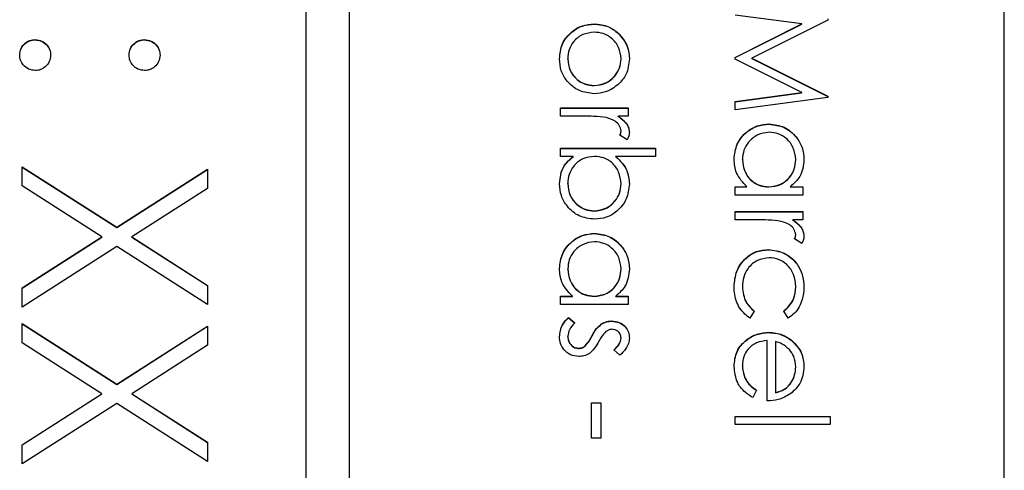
# Model space of a CAD drawing. Header units: millimetres. Extents: x 589 to 2891, y 103 to 1967.
# Tile 11 of 26: x 1393.92 to 1402.94, y 1067.31 to 1071.44. Entities that reach past the tile are written whole.
import ezdxf

# ---------------------------------------------------------------- set-up
doc = ezdxf.new("R2010")
doc.units = ezdxf.units.MM

msp = doc.modelspace()

# ---------------------------------------------------------------- linework, layer by layer
at = {"color": 7, "linetype": 'Continuous', "lineweight": 25}
for p, q in [((1396.538, 1102.7121), (1396.538, 1042.7262)), ((1396.938, 1042.7262), (1396.938, 1102.7121)), ((1402.938, 1044.7257), (1402.938, 1100.7126)), ((1401.0835, 1071.4026), (1400.4729, 1071.4835)), ((1401.3196, 1071.4374), (1400.6249, 1071.0879)), ((1401.3196, 1071.4482), (1401.3196, 1071.4374)), ((1399.1806, 1071.4013), (1399.1806, 1071.4035)), ((1400.4729, 1071.0959), (1401.0835, 1071.4026)), ((1400.4729, 1071.0937), (1401.0835, 1071.4004)), ((1401.0835, 1071.4004), (1401.0835, 1071.4026)), ((1394.0578, 1071.2569), (1394.0578, 1071.2591)), ((1395.0604, 1071.2569), (1395.0604, 1071.2591)), ((1399.4001, 1071.3166), (1399.4001, 1071.3187)), ((1398.9381, 1071.0812), (1398.9381, 1071.0834)), ((1399.4265, 1071.0812), (1399.4265, 1071.0834)), ((1400.4729, 1071.0787), (1400.4729, 1071.0959)), ((1401.0822, 1070.7732), (1400.4729, 1071.0787)), ((1400.6249, 1071.0879), (1401.3196, 1070.7393)), ((1400.6249, 1071.0857), (1400.6249, 1071.0879)), ((1400.6249, 1071.0857), (1401.3196, 1070.7371)), ((1399.1801, 1070.837), (1399.1801, 1070.8392)), ((1400.4729, 1070.6921), (1401.0822, 1070.7732)), ((1400.4729, 1070.69), (1401.0822, 1070.771)), ((1401.3196, 1070.7282), (1400.4729, 1070.6158)), ((1401.0822, 1070.771), (1401.0822, 1070.7732)), ((1401.3196, 1070.7393), (1401.3196, 1070.7282)), ((1398.8729, 1070.557), (1398.8729, 1070.633)), ((1398.8729, 1070.633), (1399.4917, 1070.633)), ((1398.8729, 1070.6308), (1399.4917, 1070.6308)), ((1399.4917, 1070.633), (1399.4917, 1070.557)), ((1400.4729, 1070.6158), (1400.4729, 1070.6921)), ((1399.0809, 1070.557), (1398.8729, 1070.557)), ((1399.4917, 1070.557), (1399.4006, 1070.557)), ((1399.4006, 1070.5549), (1399.4006, 1070.557)), ((1400.784, 1070.4834), (1400.784, 1070.4856)), ((1399.4813, 1070.34), (1399.4155, 1070.3817)), ((1399.4265, 1070.4184), (1399.4265, 1070.4205)), ((1398.8729, 1070.264), (1399.7413, 1070.264)), ((1398.8729, 1070.1881), (1398.8729, 1070.264)), ((1398.8729, 1070.2619), (1399.7413, 1070.2619)), ((1399.7413, 1070.264), (1399.7413, 1070.1881)), ((1398.9874, 1070.1881), (1398.8729, 1070.1881)), ((1398.9874, 1070.1859), (1398.9874, 1070.1881)), ((1399.7413, 1070.1881), (1399.3794, 1070.1881)), ((1399.3794, 1070.1859), (1399.3794, 1070.1881)), ((1393.938, 1070.0934), (1394.805, 1069.5384)), ((1393.938, 1069.9173), (1393.938, 1070.0934)), ((1393.938, 1070.0912), (1394.805, 1069.5362)), ((1400.5381, 1070.1582), (1400.5381, 1070.1604)), ((1401.0265, 1070.1575), (1401.0265, 1070.1597)), ((1394.805, 1069.5384), (1395.638, 1070.0716)), ((1394.805, 1069.5362), (1395.638, 1070.0694)), ((1395.638, 1070.0716), (1395.638, 1069.8955)), ((1394.6674, 1069.4506), (1393.938, 1069.9173)), ((1395.638, 1069.8955), (1394.9426, 1069.4506)), ((1398.9381, 1069.9366), (1398.9381, 1069.9388)), ((1399.4265, 1069.9355), (1399.4265, 1069.9376)), ((1400.4729, 1069.9104), (1400.58, 1069.9104)), ((1400.4729, 1069.8345), (1400.4729, 1069.9104)), ((1400.4729, 1069.9083), (1400.58, 1069.9083)), ((1400.58, 1069.9083), (1400.58, 1069.9104)), ((1400.781, 1069.9083), (1400.781, 1069.9104)), ((1400.9772, 1069.9104), (1401.0917, 1069.9104)), ((1400.9772, 1069.9083), (1400.9772, 1069.9104)), ((1400.9772, 1069.9083), (1401.0917, 1069.9083)), ((1401.0917, 1069.9104), (1401.0917, 1069.8345)), ((1401.0917, 1069.8345), (1400.4729, 1069.8345)), ((1399.1811, 1069.6867), (1399.1811, 1069.6889)), ((1400.4729, 1069.6066), (1400.4729, 1069.6825)), ((1400.4729, 1069.6825), (1401.0917, 1069.6825)), ((1400.4729, 1069.6804), (1401.0917, 1069.6804)), ((1401.0917, 1069.6825), (1401.0917, 1069.6066)), ((1394.805, 1069.5362), (1394.805, 1069.5384)), ((1400.6809, 1069.6066), (1400.4729, 1069.6066)), ((1401.0917, 1069.6066), (1401.0006, 1069.6066)), ((1401.0006, 1069.6044), (1401.0006, 1069.6066)), ((1393.938, 1068.9838), (1394.6674, 1069.4506)), ((1393.938, 1068.9816), (1394.6674, 1069.4484)), ((1394.6674, 1069.4484), (1394.6674, 1069.4506)), ((1394.9426, 1069.4506), (1395.638, 1069.0056)), ((1394.9426, 1069.4484), (1394.9426, 1069.4506)), ((1394.9426, 1069.4484), (1395.638, 1069.0034)), ((1399.184, 1069.4805), (1399.184, 1069.4827)), ((1401.0265, 1069.4679), (1401.0265, 1069.4701)), ((1394.805, 1069.3624), (1393.938, 1068.8078)), ((1395.638, 1068.8295), (1394.805, 1069.3624)), ((1401.0813, 1069.3895), (1401.0155, 1069.4312)), ((1400.7772, 1069.3331), (1400.7772, 1069.3353)), ((1398.9381, 1069.1553), (1398.9381, 1069.1575)), ((1399.4265, 1069.1546), (1399.4265, 1069.1568)), ((1395.638, 1069.0056), (1395.638, 1068.8295)), ((1400.5381, 1068.9919), (1400.5381, 1068.9941)), ((1401.0265, 1068.9924), (1401.0265, 1068.9946)), ((1393.938, 1068.8078), (1393.938, 1068.9838)), ((1398.8729, 1068.9075), (1398.98, 1068.9075)), ((1398.8729, 1068.8316), (1398.8729, 1068.9075)), ((1398.8729, 1068.9054), (1398.98, 1068.9054)), ((1398.98, 1068.9054), (1398.98, 1068.9075)), ((1399.181, 1068.9054), (1399.181, 1068.9075)), ((1399.3772, 1068.9075), (1399.4917, 1068.9075)), ((1399.3772, 1068.9054), (1399.3772, 1068.9075)), ((1399.3772, 1068.9054), (1399.4917, 1068.9054)), ((1399.4917, 1068.9075), (1399.4917, 1068.8316)), ((1399.4917, 1068.8316), (1398.8729, 1068.8316)), ((1400.6466, 1068.7694), (1400.6049, 1068.7058)), ((1400.9575, 1068.7058), (1400.918, 1068.7694)), ((1393.938, 1068.6552), (1394.805, 1068.1003)), ((1393.938, 1068.4792), (1393.938, 1068.6552)), ((1393.938, 1068.6531), (1394.805, 1068.0981)), ((1394.805, 1068.1003), (1395.638, 1068.6334)), ((1395.638, 1068.6334), (1395.638, 1068.4574)), ((1398.9459, 1068.7122), (1399.0032, 1068.6618)), ((1398.9459, 1068.71), (1398.9459, 1068.7122)), ((1398.9459, 1068.71), (1399.0032, 1068.6597)), ((1399.2449, 1068.6491), (1399.2449, 1068.6513)), ((1399.3402, 1068.6775), (1399.3402, 1068.6796)), ((1394.805, 1068.0981), (1395.638, 1068.6313)), ((1399.1604, 1068.5425), (1399.1604, 1068.5446)), ((1400.7806, 1068.5735), (1400.7806, 1068.5756)), ((1394.6674, 1068.0124), (1393.938, 1068.4792)), ((1395.638, 1068.4574), (1394.9426, 1068.0124)), ((1398.9381, 1068.5371), (1398.9381, 1068.5392)), ((1399.4265, 1068.5211), (1399.4265, 1068.5233)), ((1400.766, 1067.9462), (1400.766, 1068.4997)), ((1400.842, 1068.4917), (1400.842, 1068.0222)), ((1400.9872, 1068.5022), (1400.9872, 1068.5044)), ((1399.0376, 1068.4279), (1399.0376, 1068.43)), ((1399.0967, 1068.4487), (1399.0967, 1068.4509)), ((1399.4145, 1068.3649), (1399.3614, 1068.4165)), ((1400.5381, 1068.2718), (1400.5381, 1068.274)), ((1401.0265, 1068.2565), (1401.0265, 1068.2587)), ((1394.805, 1068.0981), (1394.805, 1068.1003)), ((1393.938, 1067.5457), (1394.6674, 1068.0124)), ((1393.938, 1067.5435), (1394.6674, 1068.0103)), ((1394.6674, 1068.0103), (1394.6674, 1068.0124)), ((1394.9426, 1068.0124), (1395.638, 1067.5674)), ((1394.9426, 1068.0103), (1394.9426, 1068.0124)), ((1394.9426, 1068.0103), (1395.638, 1067.5653)), ((1400.6683, 1068.0462), (1400.6329, 1067.9788)), ((1400.842, 1068.02), (1400.842, 1068.0222)), ((1394.805, 1067.9242), (1393.938, 1067.3696)), ((1395.638, 1067.3914), (1394.805, 1067.9242)), ((1399.1552, 1067.6053), (1399.1552, 1067.9308)), ((1399.1552, 1067.9308), (1399.242, 1067.9308)), ((1399.1552, 1067.9287), (1399.242, 1067.9287)), ((1399.242, 1067.9308), (1399.242, 1067.6053)), ((1400.4729, 1067.7292), (1400.4729, 1067.8051)), ((1400.4729, 1067.8051), (1401.3413, 1067.8051)), ((1400.4729, 1067.803), (1401.3413, 1067.803)), ((1401.3413, 1067.8051), (1401.3413, 1067.7292)), ((1401.3413, 1067.7292), (1400.4729, 1067.7292)), ((1395.638, 1067.5674), (1395.638, 1067.3914)), ((1399.242, 1067.6053), (1399.1552, 1067.6053)), ((1393.938, 1067.3696), (1393.938, 1067.5457))]:
    msp.add_line(p, q, dxfattribs=at)
for points, knots in [([(1398.8621, 1071.083), (1398.8669, 1071.1304), (1398.8764, 1071.2252), (1398.9643, 1071.3294), (1399.0693, 1071.3933), (1399.1435, 1071.4001), (1399.1806, 1071.4035)], [0, 0, 0, 0, 0.279776, 0.559179, 0.779592, 1, 1, 1, 1]), ([(1398.8621, 1071.0809), (1398.8669, 1071.1283), (1398.8764, 1071.223), (1398.9643, 1071.3273), (1399.0693, 1071.3911), (1399.1435, 1071.3979), (1399.1806, 1071.4013)], [0, 0, 0, 0, 0.279776, 0.559179, 0.779592, 1, 1, 1, 1]), ([(1399.1806, 1071.4035), (1399.2262, 1071.399), (1399.3077, 1071.391), (1399.3718, 1071.3408), (1399.4001, 1071.3187)], [0, 0, 0, 0, 0.559285, 1, 1, 1, 1]), ([(1399.1806, 1071.4013), (1399.2262, 1071.3969), (1399.3077, 1071.3889), (1399.3718, 1071.3387), (1399.4001, 1071.3166)], [0, 0, 0, 0, 0.559285, 1, 1, 1, 1]), ([(1393.9162, 1071.1175), (1393.9187, 1071.1383), (1393.9239, 1071.18), (1393.9623, 1071.2261), (1394.0087, 1071.2545), (1394.0414, 1071.2576), (1394.0578, 1071.2591)], [0, 0, 0, 0, 0.279581, 0.559143, 0.779575, 1, 1, 1, 1]), ([(1393.9162, 1071.1153), (1393.9187, 1071.1361), (1393.9239, 1071.1778), (1393.9623, 1071.2239), (1394.0087, 1071.2524), (1394.0414, 1071.2554), (1394.0578, 1071.2569)], [0, 0, 0, 0, 0.279581, 0.559143, 0.779575, 1, 1, 1, 1]), ([(1394.0578, 1071.2591), (1394.0787, 1071.2566), (1394.1205, 1071.2517), (1394.1668, 1071.2132), (1394.1952, 1071.1667), (1394.1981, 1071.1339), (1394.1995, 1071.1175)], [0, 0, 0, 0, 0.279576, 0.559284, 0.779552, 1, 1, 1, 1]), ([(1394.0578, 1071.2569), (1394.0787, 1071.2545), (1394.1205, 1071.2495), (1394.1668, 1071.211), (1394.1952, 1071.1646), (1394.1981, 1071.1317), (1394.1995, 1071.1153)], [0, 0, 0, 0, 0.279576, 0.559284, 0.779552, 1, 1, 1, 1]), ([(1394.9187, 1071.1175), (1394.9212, 1071.1384), (1394.926, 1071.1802), (1394.9647, 1071.2263), (1395.0111, 1071.2548), (1395.044, 1071.2577), (1395.0604, 1071.2591)], [0, 0, 0, 0, 0.279647, 0.559299, 0.779615, 1, 1, 1, 1]), ([(1394.9187, 1071.1153), (1394.9212, 1071.1362), (1394.926, 1071.178), (1394.9647, 1071.2241), (1395.0111, 1071.2526), (1395.044, 1071.2555), (1395.0604, 1071.2569)], [0, 0, 0, 0, 0.279647, 0.559299, 0.779615, 1, 1, 1, 1]), ([(1395.0604, 1071.2591), (1395.0812, 1071.2565), (1395.1229, 1071.2514), (1395.169, 1071.2129), (1395.1975, 1071.1666), (1395.2005, 1071.1338), (1395.2021, 1071.1175)], [0, 0, 0, 0, 0.279585, 0.559454, 0.779697, 1, 1, 1, 1]), ([(1395.0604, 1071.2569), (1395.0812, 1071.2544), (1395.1229, 1071.2492), (1395.169, 1071.2107), (1395.1975, 1071.1644), (1395.2005, 1071.1317), (1395.2021, 1071.1153)], [0, 0, 0, 0, 0.279585, 0.559454, 0.779697, 1, 1, 1, 1]), ([(1399.1801, 1071.3275), (1399.1443, 1071.323), (1399.0728, 1071.314), (1398.9917, 1071.2494), (1398.9456, 1071.1678), (1398.9406, 1071.1115), (1398.9381, 1071.0834)], [0, 0, 0, 0, 0.279618, 0.559167, 0.779512, 1, 1, 1, 1]), ([(1399.4265, 1071.0834), (1399.4221, 1071.1195), (1399.4133, 1071.1918), (1399.3457, 1071.271), (1399.2654, 1071.3202), (1399.2085, 1071.3251), (1399.1801, 1071.3275)], [0, 0, 0, 0, 0.279484, 0.559256, 0.779547, 1, 1, 1, 1]), ([(1399.4001, 1071.3187), (1399.4332, 1071.2805), (1399.4926, 1071.2121), (1399.4995, 1071.1225), (1399.5025, 1071.083)], [0, 0, 0, 0, 0.55888, 1, 1, 1, 1]), ([(1399.4001, 1071.3166), (1399.4332, 1071.2783), (1399.4926, 1071.2099), (1399.4995, 1071.1204), (1399.5025, 1071.0809)], [0, 0, 0, 0, 0.55888, 1, 1, 1, 1]), ([(1394.0578, 1070.9758), (1394.0369, 1070.9783), (1393.9952, 1070.9832), (1393.9491, 1071.0219), (1393.9206, 1071.0683), (1393.9176, 1071.1011), (1393.9162, 1071.1175)], [0, 0, 0, 0, 0.279469, 0.559358, 0.779674, 1, 1, 1, 1]), ([(1394.1995, 1071.1175), (1394.1971, 1071.0965), (1394.1924, 1071.0546), (1394.1534, 1071.0088), (1394.1073, 1070.9797), (1394.0743, 1070.9771), (1394.0578, 1070.9758)], [0, 0, 0, 0, 0.279602, 0.559212, 0.779475, 1, 1, 1, 1]), ([(1395.0604, 1070.9758), (1395.0394, 1070.9782), (1394.9975, 1070.9829), (1394.9516, 1071.0218), (1394.9229, 1071.0681), (1394.9201, 1071.101), (1394.9187, 1071.1175)], [0, 0, 0, 0, 0.279517, 0.559326, 0.779544, 1, 1, 1, 1]), ([(1395.2021, 1071.1175), (1395.1997, 1071.0965), (1395.1949, 1071.0546), (1395.1559, 1071.0088), (1395.1098, 1070.9797), (1395.0769, 1070.9771), (1395.0604, 1070.9758)], [0, 0, 0, 0, 0.2796016, 0.559212, 0.7794752, 1, 1, 1, 1]), ([(1399.1806, 1070.7632), (1399.1336, 1070.769), (1399.0394, 1070.7807), (1398.9337, 1070.866), (1398.8706, 1070.9718), (1398.8649, 1071.0459), (1398.8621, 1071.083)], [0, 0, 0, 0, 0.279521, 0.559381, 0.779507, 1, 1, 1, 1]), ([(1398.9381, 1071.0834), (1398.9422, 1071.0475), (1398.9503, 1070.9758), (1399.0149, 1070.8947), (1399.0957, 1070.8474), (1399.152, 1070.8419), (1399.1801, 1070.8392)], [0, 0, 0, 0, 0.279745, 0.559113, 0.779606, 1, 1, 1, 1]), ([(1398.9381, 1071.0812), (1398.9422, 1071.0453), (1398.9503, 1070.9737), (1399.0149, 1070.8926), (1399.0957, 1070.8453), (1399.152, 1070.8398), (1399.1801, 1070.837)], [0, 0, 0, 0, 0.279745, 0.559113, 0.779606, 1, 1, 1, 1]), ([(1399.1801, 1070.8392), (1399.2163, 1070.8434), (1399.2887, 1070.8517), (1399.3684, 1070.9185), (1399.4187, 1070.9981), (1399.4239, 1071.055), (1399.4265, 1071.0834)], [0, 0, 0, 0, 0.279586, 0.559398, 0.779653, 1, 1, 1, 1]), ([(1399.1801, 1070.837), (1399.2163, 1070.8412), (1399.2887, 1070.8495), (1399.3684, 1070.9164), (1399.4187, 1070.996), (1399.4239, 1071.0528), (1399.4265, 1071.0812)], [0, 0, 0, 0, 0.279586, 0.559398, 0.779653, 1, 1, 1, 1]), ([(1399.5025, 1071.083), (1399.4973, 1071.0328), (1399.4879, 1070.9431), (1399.4273, 1070.8771), (1399.4006, 1070.848)], [0, 0, 0, 0, 0.559182, 1, 1, 1, 1]), ([(1399.4006, 1070.848), (1399.3637, 1070.8207), (1399.2978, 1070.7718), (1399.2165, 1070.7659), (1399.1806, 1070.7632)], [0, 0, 0, 0, 0.5592165, 1, 1, 1, 1]), ([(1399.2932, 1070.5435), (1399.2538, 1070.5485), (1399.1832, 1070.5574), (1399.1122, 1070.5572), (1399.0809, 1070.557)], [0, 0, 0, 0, 0.559636, 1, 1, 1, 1]), ([(1399.4265, 1070.4205), (1399.4226, 1070.4384), (1399.4148, 1070.4743), (1399.365, 1070.5204), (1399.3205, 1070.5347), (1399.2932, 1070.5435)], [0, 0, 0, 0, 0.278336, 0.558768, 1, 1, 1, 1]), ([(1399.4006, 1070.557), (1399.4296, 1070.5358), (1399.4702, 1070.5061), (1399.4988, 1070.448), (1399.5013, 1070.4201), (1399.5025, 1070.4061)], [0, 0, 0, 0, 0.5587877, 0.7794811, 1, 1, 1, 1]), ([(1399.4006, 1070.5549), (1399.4296, 1070.5336), (1399.4702, 1070.504), (1399.4988, 1070.4458), (1399.5013, 1070.4179), (1399.5025, 1070.404)], [0, 0, 0, 0, 0.558788, 0.779481, 1, 1, 1, 1]), ([(1400.4621, 1070.1631), (1400.4677, 1070.2106), (1400.4788, 1070.3057), (1400.5663, 1070.411), (1400.6719, 1070.476), (1400.7466, 1070.4824), (1400.784, 1070.4856)], [0, 0, 0, 0, 0.279573, 0.559333, 0.779589, 1, 1, 1, 1]), ([(1400.4621, 1070.1609), (1400.4677, 1070.2085), (1400.4788, 1070.3036), (1400.5663, 1070.4088), (1400.6719, 1070.4738), (1400.7466, 1070.4802), (1400.784, 1070.4834)], [0, 0, 0, 0, 0.279573, 0.559333, 0.779589, 1, 1, 1, 1]), ([(1400.784, 1070.4856), (1400.8314, 1070.4797), (1400.9263, 1070.468), (1401.0295, 1070.3783), (1401.093, 1070.2725), (1401.0993, 1070.198), (1401.1025, 1070.1607)], [0, 0, 0, 0, 0.279413, 0.559191, 0.779548, 1, 1, 1, 1]), ([(1400.784, 1070.4834), (1400.8314, 1070.4776), (1400.9263, 1070.4658), (1401.0295, 1070.3762), (1401.093, 1070.2703), (1401.0993, 1070.1958), (1401.1025, 1070.1585)], [0, 0, 0, 0, 0.279413, 0.559191, 0.779548, 1, 1, 1, 1]), ([(1399.4155, 1070.3817), (1399.4187, 1070.3887), (1399.4245, 1070.401), (1399.4259, 1070.4146), (1399.4265, 1070.4205)], [0, 0, 0, 0, 0.560396, 1, 1, 1, 1]), ([(1399.4155, 1070.3795), (1399.4187, 1070.3865), (1399.4245, 1070.3989), (1399.4259, 1070.4124), (1399.4265, 1070.4184)], [0, 0, 0, 0, 0.560396, 1, 1, 1, 1]), ([(1399.5025, 1070.4061), (1399.501, 1070.393), (1399.4982, 1070.3695), (1399.4865, 1070.349), (1399.4813, 1070.34)], [0, 0, 0, 0, 0.5592431, 1, 1, 1, 1]), ([(1400.7832, 1070.4096), (1400.747, 1070.4045), (1400.6747, 1070.3943), (1400.5941, 1070.3276), (1400.5464, 1070.2458), (1400.5409, 1070.1888), (1400.5381, 1070.1604)], [0, 0, 0, 0, 0.279429, 0.559146, 0.77957, 1, 1, 1, 1]), ([(1401.0265, 1070.1597), (1401.0223, 1070.196), (1401.0139, 1070.2685), (1400.9494, 1070.3509), (1400.8685, 1070.4004), (1400.8116, 1070.4065), (1400.7832, 1070.4096)], [0, 0, 0, 0, 0.279767, 0.559291, 0.779719, 1, 1, 1, 1]), ([(1398.8621, 1069.9381), (1398.8685, 1069.9938), (1398.88, 1070.0935), (1398.9546, 1070.1591), (1398.9874, 1070.1881)], [0, 0, 0, 0, 0.558922, 1, 1, 1, 1]), ([(1398.8621, 1069.936), (1398.8685, 1069.9917), (1398.88, 1070.0913), (1398.9546, 1070.1569), (1398.9874, 1070.1859)], [0, 0, 0, 0, 0.558922, 1, 1, 1, 1]), ([(1399.1835, 1070.1881), (1399.1468, 1070.184), (1399.0735, 1070.1759), (1398.9925, 1070.1077), (1398.945, 1070.0251), (1398.9404, 1069.9676), (1398.9381, 1069.9388)], [0, 0, 0, 0, 0.2796393, 0.5591919, 0.7795122, 1, 1, 1, 1]), ([(1399.4265, 1069.9376), (1399.4221, 1069.9739), (1399.4131, 1070.0464), (1399.3512, 1070.1311), (1399.2694, 1070.1806), (1399.2121, 1070.1856), (1399.1835, 1070.1881)], [0, 0, 0, 0, 0.279786, 0.559477, 0.779627, 1, 1, 1, 1]), ([(1399.3794, 1070.1881), (1399.4186, 1070.1484), (1399.4886, 1070.0774), (1399.4983, 1069.9791), (1399.5025, 1069.9358)], [0, 0, 0, 0, 0.559294, 1, 1, 1, 1]), ([(1399.3794, 1070.1859), (1399.4186, 1070.1462), (1399.4886, 1070.0753), (1399.4983, 1069.9769), (1399.5025, 1069.9336)], [0, 0, 0, 0, 0.559294, 1, 1, 1, 1]), ([(1400.58, 1069.9104), (1400.5419, 1069.9505), (1400.4738, 1070.0222), (1400.4657, 1070.12), (1400.4621, 1070.1631)], [0, 0, 0, 0, 0.558763, 1, 1, 1, 1]), ([(1400.5381, 1070.1604), (1400.5425, 1070.1241), (1400.5512, 1070.0516), (1400.6133, 1069.9671), (1400.6951, 1069.9179), (1400.7523, 1069.9129), (1400.781, 1069.9104)], [0, 0, 0, 0, 0.279822, 0.559387, 0.779603, 1, 1, 1, 1]), ([(1400.5381, 1070.1582), (1400.5425, 1070.1219), (1400.5512, 1070.0494), (1400.6133, 1069.9649), (1400.6951, 1069.9157), (1400.7523, 1069.9108), (1400.781, 1069.9083)], [0, 0, 0, 0, 0.2798222, 0.5593866, 0.7796028, 1, 1, 1, 1]), ([(1400.781, 1069.9104), (1400.8176, 1069.9145), (1400.891, 1069.9226), (1400.9717, 1069.991), (1401.0197, 1070.0734), (1401.0243, 1070.1309), (1401.0265, 1070.1597)], [0, 0, 0, 0, 0.27966, 0.55921, 0.779487, 1, 1, 1, 1]), ([(1400.781, 1069.9083), (1400.8176, 1069.9123), (1400.891, 1069.9204), (1400.9717, 1069.9888), (1401.0197, 1070.0712), (1401.0243, 1070.1287), (1401.0265, 1070.1575)], [0, 0, 0, 0, 0.27966, 0.55921, 0.779487, 1, 1, 1, 1]), ([(1401.1025, 1070.1607), (1401.0962, 1070.1049), (1401.0849, 1070.005), (1401.0101, 1069.9394), (1400.9772, 1069.9104)], [0, 0, 0, 0, 0.559062, 1, 1, 1, 1]), ([(1399.1811, 1069.6129), (1399.1336, 1069.6187), (1399.0385, 1069.6304), (1398.9352, 1069.7202), (1398.8716, 1069.8262), (1398.8653, 1069.9008), (1398.8621, 1069.9381)], [0, 0, 0, 0, 0.279433, 0.559216, 0.779559, 1, 1, 1, 1]), ([(1398.9381, 1069.9388), (1398.9423, 1069.9026), (1398.9507, 1069.8301), (1399.0151, 1069.7478), (1399.0958, 1069.6981), (1399.1527, 1069.692), (1399.1811, 1069.6889)], [0, 0, 0, 0, 0.279756, 0.559279, 0.779725, 1, 1, 1, 1]), ([(1398.9381, 1069.9366), (1398.9423, 1069.9004), (1398.9507, 1069.8279), (1399.0151, 1069.7456), (1399.0958, 1069.696), (1399.1527, 1069.6898), (1399.1811, 1069.6867)], [0, 0, 0, 0, 0.279756, 0.559279, 0.779725, 1, 1, 1, 1]), ([(1399.1811, 1069.6889), (1399.2172, 1069.694), (1399.2894, 1069.7043), (1399.3703, 1069.7705), (1399.4181, 1069.8522), (1399.4237, 1069.9092), (1399.4265, 1069.9376)], [0, 0, 0, 0, 0.279403, 0.559104, 0.779552, 1, 1, 1, 1]), ([(1399.5025, 1069.9358), (1399.497, 1069.8882), (1399.4859, 1069.7931), (1399.3985, 1069.688), (1399.2932, 1069.6225), (1399.2185, 1069.6161), (1399.1811, 1069.6129)], [0, 0, 0, 0, 0.279577, 0.559334, 0.779604, 1, 1, 1, 1]), ([(1399.1811, 1069.6867), (1399.2172, 1069.6919), (1399.2894, 1069.7022), (1399.3703, 1069.7684), (1399.4181, 1069.8501), (1399.4237, 1069.907), (1399.4265, 1069.9355)], [0, 0, 0, 0, 0.279403, 0.559104, 0.779552, 1, 1, 1, 1]), ([(1400.8932, 1069.593), (1400.8538, 1069.598), (1400.7832, 1069.6069), (1400.7122, 1069.6067), (1400.6809, 1069.6066)], [0, 0, 0, 0, 0.559636, 1, 1, 1, 1]), ([(1401.0265, 1069.4701), (1401.0226, 1069.488), (1401.0148, 1069.5239), (1400.965, 1069.5699), (1400.9205, 1069.5843), (1400.8932, 1069.593)], [0, 0, 0, 0, 0.278336, 0.558768, 1, 1, 1, 1]), ([(1401.0006, 1069.6066), (1401.0296, 1069.5853), (1401.0702, 1069.5557), (1401.0988, 1069.4975), (1401.1013, 1069.4696), (1401.1025, 1069.4557)], [0, 0, 0, 0, 0.5587877, 0.7794811, 1, 1, 1, 1]), ([(1401.0006, 1069.6044), (1401.0296, 1069.5832), (1401.0702, 1069.5535), (1401.0988, 1069.4954), (1401.1013, 1069.4675), (1401.1025, 1069.4535)], [0, 0, 0, 0, 0.5587877, 0.7794811, 1, 1, 1, 1]), ([(1398.8621, 1069.1602), (1398.8677, 1069.2077), (1398.8788, 1069.3028), (1398.9663, 1069.408), (1399.0719, 1069.4731), (1399.1466, 1069.4795), (1399.184, 1069.4827)], [0, 0, 0, 0, 0.279573, 0.559333, 0.779589, 1, 1, 1, 1]), ([(1398.8621, 1069.158), (1398.8677, 1069.2055), (1398.8788, 1069.3007), (1398.9663, 1069.4059), (1399.0719, 1069.4709), (1399.1466, 1069.4773), (1399.184, 1069.4805)], [0, 0, 0, 0, 0.279573, 0.559333, 0.779589, 1, 1, 1, 1]), ([(1399.184, 1069.4827), (1399.2314, 1069.4768), (1399.3263, 1069.465), (1399.4295, 1069.3754), (1399.493, 1069.2696), (1399.4993, 1069.1951), (1399.5025, 1069.1578)], [0, 0, 0, 0, 0.279413, 0.559191, 0.779548, 1, 1, 1, 1]), ([(1399.184, 1069.4805), (1399.2314, 1069.4746), (1399.3263, 1069.4629), (1399.4295, 1069.3733), (1399.493, 1069.2674), (1399.4993, 1069.1929), (1399.5025, 1069.1556)], [0, 0, 0, 0, 0.279413, 0.559191, 0.779548, 1, 1, 1, 1]), ([(1401.0155, 1069.4312), (1401.0187, 1069.4382), (1401.0245, 1069.4506), (1401.0259, 1069.4641), (1401.0265, 1069.4701)], [0, 0, 0, 0, 0.560396, 1, 1, 1, 1]), ([(1401.0155, 1069.4291), (1401.0187, 1069.436), (1401.0245, 1069.4484), (1401.0259, 1069.462), (1401.0265, 1069.4679)], [0, 0, 0, 0, 0.560396, 1, 1, 1, 1]), ([(1401.1025, 1069.4557), (1401.101, 1069.4425), (1401.0982, 1069.419), (1401.0865, 1069.3986), (1401.0813, 1069.3895)], [0, 0, 0, 0, 0.559243, 1, 1, 1, 1]), ([(1399.1832, 1069.4067), (1399.147, 1069.4016), (1399.0747, 1069.3913), (1398.9941, 1069.3247), (1398.9464, 1069.2429), (1398.9409, 1069.1859), (1398.9381, 1069.1575)], [0, 0, 0, 0, 0.279429, 0.559146, 0.77957, 1, 1, 1, 1]), ([(1399.4265, 1069.1568), (1399.4223, 1069.193), (1399.4139, 1069.2656), (1399.3494, 1069.348), (1399.2685, 1069.3974), (1399.2116, 1069.4036), (1399.1832, 1069.4067)], [0, 0, 0, 0, 0.279767, 0.559291, 0.779719, 1, 1, 1, 1]), ([(1400.4621, 1068.9953), (1400.4665, 1069.0439), (1400.4754, 1069.1409), (1400.5574, 1069.2534), (1400.6629, 1069.3242), (1400.7391, 1069.3316), (1400.7772, 1069.3353)], [0, 0, 0, 0, 0.280077, 0.559647, 0.779819, 1, 1, 1, 1]), ([(1400.4621, 1068.9931), (1400.4665, 1069.0417), (1400.4754, 1069.1388), (1400.5574, 1069.2512), (1400.6629, 1069.3221), (1400.7391, 1069.3294), (1400.7772, 1069.3331)], [0, 0, 0, 0, 0.280077, 0.559647, 0.779819, 1, 1, 1, 1]), ([(1400.7772, 1069.3353), (1400.8267, 1069.3286), (1400.9258, 1069.3153), (1401.0341, 1069.2206), (1401.0935, 1069.1059), (1401.0995, 1069.028), (1401.1025, 1068.989)], [0, 0, 0, 0, 0.279381, 0.558782, 0.779281, 1, 1, 1, 1]), ([(1400.7772, 1069.3331), (1400.8267, 1069.3265), (1400.9258, 1069.3132), (1401.0341, 1069.2184), (1401.0935, 1069.1037), (1401.0995, 1069.0258), (1401.1025, 1068.9869)], [0, 0, 0, 0, 0.279381, 0.558782, 0.779281, 1, 1, 1, 1]), ([(1400.784, 1069.2593), (1400.7464, 1069.254), (1400.6711, 1069.2434), (1400.589, 1069.1708), (1400.5447, 1069.083), (1400.5403, 1069.0238), (1400.5381, 1068.9941)], [0, 0, 0, 0, 0.2793324, 0.5587781, 0.7792668, 1, 1, 1, 1]), ([(1401.0265, 1068.9946), (1401.0232, 1069.0322), (1401.0164, 1069.1074), (1400.9536, 1069.1948), (1400.8725, 1069.2506), (1400.8135, 1069.2564), (1400.784, 1069.2593)], [0, 0, 0, 0, 0.2801364, 0.5597687, 0.7798902, 1, 1, 1, 1]), ([(1398.98, 1068.9075), (1398.9419, 1068.9476), (1398.8738, 1069.0193), (1398.8657, 1069.117), (1398.8621, 1069.1602)], [0, 0, 0, 0, 0.558763, 1, 1, 1, 1]), ([(1398.9381, 1069.1575), (1398.9425, 1069.1212), (1398.9512, 1069.0487), (1399.0133, 1068.9642), (1399.0951, 1068.915), (1399.1523, 1068.91), (1399.181, 1068.9075)], [0, 0, 0, 0, 0.279822, 0.559387, 0.779603, 1, 1, 1, 1]), ([(1398.9381, 1069.1553), (1398.9425, 1069.119), (1398.9512, 1069.0465), (1399.0133, 1068.962), (1399.0951, 1068.9128), (1399.1523, 1068.9078), (1399.181, 1068.9054)], [0, 0, 0, 0, 0.279822, 0.559387, 0.779603, 1, 1, 1, 1]), ([(1399.181, 1068.9075), (1399.2176, 1068.9116), (1399.291, 1068.9197), (1399.3717, 1068.9881), (1399.4197, 1069.0705), (1399.4243, 1069.128), (1399.4265, 1069.1568)], [0, 0, 0, 0, 0.2796602, 0.5592103, 0.7794872, 1, 1, 1, 1]), ([(1399.181, 1068.9054), (1399.2176, 1068.9094), (1399.291, 1068.9175), (1399.3717, 1068.9859), (1399.4197, 1069.0683), (1399.4243, 1069.1258), (1399.4265, 1069.1546)], [0, 0, 0, 0, 0.27966, 0.55921, 0.779487, 1, 1, 1, 1]), ([(1399.5025, 1069.1578), (1399.4962, 1069.102), (1399.4849, 1069.0021), (1399.4101, 1068.9365), (1399.3772, 1068.9075)], [0, 0, 0, 0, 0.559062, 1, 1, 1, 1]), ([(1400.6049, 1068.7058), (1400.5752, 1068.7303), (1400.5263, 1068.7707), (1400.4859, 1068.8495), (1400.4652, 1068.9211), (1400.4631, 1068.9706), (1400.4621, 1068.9953)], [0, 0, 0, 0, 0.3389831, 0.5592491, 0.7795615, 1, 1, 1, 1]), ([(1400.5381, 1068.9941), (1400.544, 1068.9449), (1400.5547, 1068.8568), (1400.6185, 1068.7962), (1400.6466, 1068.7694)], [0, 0, 0, 0, 0.558788, 1, 1, 1, 1]), ([(1400.918, 1068.7694), (1400.9533, 1068.8046), (1401.0165, 1068.8676), (1401.0235, 1068.9557), (1401.0265, 1068.9946)], [0, 0, 0, 0, 0.558451, 1, 1, 1, 1]), ([(1400.5381, 1068.9919), (1400.544, 1068.9427), (1400.5547, 1068.8546), (1400.6185, 1068.794), (1400.6466, 1068.7673)], [0, 0, 0, 0, 0.558788, 1, 1, 1, 1]), ([(1400.918, 1068.7673), (1400.9533, 1068.8024), (1401.0165, 1068.8654), (1401.0235, 1068.9535), (1401.0265, 1068.9924)], [0, 0, 0, 0, 0.558451, 1, 1, 1, 1]), ([(1401.1025, 1068.989), (1401.0993, 1068.9513), (1401.0941, 1068.889), (1401.0602, 1068.8089), (1401.0182, 1068.7476), (1400.9777, 1068.7198), (1400.9575, 1068.7058)], [0, 0, 0, 0, 0.339714, 0.560013, 0.780007, 1, 1, 1, 1]), ([(1398.8621, 1068.5353), (1398.867, 1068.5737), (1398.8758, 1068.6424), (1398.9244, 1068.6908), (1398.9459, 1068.7122)], [0, 0, 0, 0, 0.559289, 1, 1, 1, 1]), ([(1398.8621, 1068.5332), (1398.867, 1068.5716), (1398.8758, 1068.6402), (1398.9244, 1068.6887), (1398.9459, 1068.71)], [0, 0, 0, 0, 0.559289, 1, 1, 1, 1]), ([(1399.0032, 1068.6618), (1398.9836, 1068.6426), (1398.9486, 1068.6083), (1398.9413, 1068.5603), (1398.9381, 1068.5392)], [0, 0, 0, 0, 0.560833, 1, 1, 1, 1]), ([(1399.1604, 1068.5446), (1399.173, 1068.5672), (1399.1955, 1068.6074), (1399.2298, 1068.6379), (1399.2449, 1068.6513)], [0, 0, 0, 0, 0.560659, 1, 1, 1, 1]), ([(1399.1604, 1068.5425), (1399.173, 1068.565), (1399.1955, 1068.6052), (1399.2298, 1068.6357), (1399.2449, 1068.6491)], [0, 0, 0, 0, 0.560659, 1, 1, 1, 1]), ([(1399.2449, 1068.6513), (1399.2616, 1068.6605), (1399.2914, 1068.6769), (1399.3253, 1068.6788), (1399.3402, 1068.6796)], [0, 0, 0, 0, 0.559587, 1, 1, 1, 1]), ([(1399.2449, 1068.6491), (1399.2616, 1068.6583), (1399.2914, 1068.6748), (1399.3253, 1068.6766), (1399.3402, 1068.6775)], [0, 0, 0, 0, 0.5595868, 1, 1, 1, 1]), ([(1399.3402, 1068.6796), (1399.3639, 1068.6774), (1399.4112, 1068.6729), (1399.4654, 1068.6316), (1399.4981, 1068.5791), (1399.501, 1068.5419), (1399.5025, 1068.5233)], [0, 0, 0, 0, 0.279936, 0.559437, 0.779611, 1, 1, 1, 1]), ([(1399.3402, 1068.6775), (1399.3639, 1068.6752), (1399.4112, 1068.6707), (1399.4654, 1068.6295), (1399.4981, 1068.5769), (1399.501, 1068.5397), (1399.5025, 1068.5211)], [0, 0, 0, 0, 0.279936, 0.559437, 0.779611, 1, 1, 1, 1]), ([(1399.0967, 1068.4509), (1399.1104, 1068.4671), (1399.1351, 1068.4961), (1399.1527, 1068.5298), (1399.1604, 1068.5446)], [0, 0, 0, 0, 0.559074, 1, 1, 1, 1]), ([(1399.0967, 1068.4487), (1399.1104, 1068.4649), (1399.1351, 1068.4939), (1399.1527, 1068.5276), (1399.1604, 1068.5425)], [0, 0, 0, 0, 0.559074, 1, 1, 1, 1]), ([(1399.2871, 1068.5826), (1399.2733, 1068.5675), (1399.2486, 1068.5406), (1399.2311, 1068.5084), (1399.2234, 1068.4943)], [0, 0, 0, 0, 0.559018, 1, 1, 1, 1]), ([(1399.3433, 1068.6037), (1399.3318, 1068.6023), (1399.3113, 1068.5998), (1399.2945, 1068.5879), (1399.2871, 1068.5826)], [0, 0, 0, 0, 0.5590539, 1, 1, 1, 1]), ([(1399.4265, 1068.5233), (1399.425, 1068.5353), (1399.4218, 1068.5594), (1399.3984, 1068.585), (1399.3716, 1068.6011), (1399.3527, 1068.6028), (1399.3433, 1068.6037)], [0, 0, 0, 0, 0.279313, 0.559072, 0.779518, 1, 1, 1, 1]), ([(1400.4621, 1068.2645), (1400.4663, 1068.3115), (1400.4748, 1068.4055), (1400.5651, 1068.5067), (1400.6708, 1068.5655), (1400.744, 1068.5722), (1400.7806, 1068.5756)], [0, 0, 0, 0, 0.279885, 0.558859, 0.779462, 1, 1, 1, 1]), ([(1400.4621, 1068.2623), (1400.4663, 1068.3094), (1400.4748, 1068.4033), (1400.5651, 1068.5045), (1400.6708, 1068.5633), (1400.744, 1068.5701), (1400.7806, 1068.5735)], [0, 0, 0, 0, 0.279885, 0.558859, 0.779462, 1, 1, 1, 1]), ([(1400.7806, 1068.5756), (1400.8226, 1068.5719), (1400.8978, 1068.5651), (1400.9598, 1068.523), (1400.9872, 1068.5044)], [0, 0, 0, 0, 0.559427, 1, 1, 1, 1]), ([(1400.7806, 1068.5735), (1400.8226, 1068.5697), (1400.8978, 1068.563), (1400.9598, 1068.5208), (1400.9872, 1068.5022)], [0, 0, 0, 0, 0.5594271, 1, 1, 1, 1]), ([(1399.0409, 1068.3541), (1399.0142, 1068.3571), (1398.961, 1068.3633), (1398.9019, 1068.4125), (1398.867, 1068.4726), (1398.8637, 1068.5144), (1398.8621, 1068.5353)], [0, 0, 0, 0, 0.279548, 0.559226, 0.779475, 1, 1, 1, 1]), ([(1398.9381, 1068.5392), (1398.9396, 1068.5238), (1398.9427, 1068.4931), (1398.9688, 1068.4577), (1399.0014, 1068.434), (1399.0256, 1068.4314), (1399.0376, 1068.43)], [0, 0, 0, 0, 0.279988, 0.559745, 0.779963, 1, 1, 1, 1]), ([(1398.9381, 1068.5371), (1398.9396, 1068.5217), (1398.9427, 1068.4909), (1398.9688, 1068.4555), (1399.0014, 1068.4319), (1399.0256, 1068.4292), (1399.0376, 1068.4279)], [0, 0, 0, 0, 0.279988, 0.559745, 0.779963, 1, 1, 1, 1]), ([(1399.2234, 1068.4943), (1399.2103, 1068.4709), (1399.1871, 1068.4292), (1399.152, 1068.397), (1399.1365, 1068.3829)], [0, 0, 0, 0, 0.560649, 1, 1, 1, 1]), ([(1399.3614, 1068.4165), (1399.3801, 1068.4328), (1399.4133, 1068.4618), (1399.4225, 1068.5046), (1399.4265, 1068.5233)], [0, 0, 0, 0, 0.562045, 1, 1, 1, 1]), ([(1399.3614, 1068.4143), (1399.3801, 1068.4306), (1399.4133, 1068.4596), (1399.4225, 1068.5024), (1399.4265, 1068.5211)], [0, 0, 0, 0, 0.562045, 1, 1, 1, 1]), ([(1399.5025, 1068.5233), (1399.5006, 1068.5059), (1399.4967, 1068.4711), (1399.4654, 1068.4159), (1399.4338, 1068.3843), (1399.4145, 1068.3649)], [0, 0, 0, 0, 0.2795531, 0.5597029, 1, 1, 1, 1]), ([(1400.766, 1068.4997), (1400.7325, 1068.4958), (1400.6655, 1068.488), (1400.5897, 1068.4281), (1400.5446, 1068.353), (1400.5402, 1068.3003), (1400.5381, 1068.274)], [0, 0, 0, 0, 0.279963, 0.559359, 0.779526, 1, 1, 1, 1]), ([(1400.9685, 1068.4181), (1400.9476, 1068.4366), (1400.9102, 1068.4696), (1400.8629, 1068.4849), (1400.842, 1068.4917)], [0, 0, 0, 0, 0.558795, 1, 1, 1, 1]), ([(1400.9872, 1068.5044), (1401.0246, 1068.4664), (1401.0915, 1068.3984), (1401.0991, 1068.3042), (1401.1025, 1068.2626)], [0, 0, 0, 0, 0.558577, 1, 1, 1, 1]), ([(1400.9872, 1068.5022), (1401.0246, 1068.4643), (1401.0915, 1068.3963), (1401.0991, 1068.302), (1401.1025, 1068.2604)], [0, 0, 0, 0, 0.558577, 1, 1, 1, 1]), ([(1399.0376, 1068.43), (1399.0497, 1068.4311), (1399.0712, 1068.4331), (1399.0889, 1068.4455), (1399.0967, 1068.4509)], [0, 0, 0, 0, 0.559603, 1, 1, 1, 1]), ([(1399.0376, 1068.4279), (1399.0497, 1068.429), (1399.0712, 1068.431), (1399.0889, 1068.4433), (1399.0967, 1068.4487)], [0, 0, 0, 0, 0.559603, 1, 1, 1, 1]), ([(1399.1365, 1068.3829), (1399.1198, 1068.3735), (1399.0899, 1068.3568), (1399.0559, 1068.3549), (1399.0409, 1068.3541)], [0, 0, 0, 0, 0.559466, 1, 1, 1, 1]), ([(1401.0265, 1068.2587), (1401.0237, 1068.2915), (1401.0186, 1068.3502), (1400.9838, 1068.3973), (1400.9685, 1068.4181)], [0, 0, 0, 0, 0.559458, 1, 1, 1, 1]), ([(1400.5381, 1068.274), (1400.5411, 1068.2428), (1400.5461, 1068.1914), (1400.5773, 1068.1259), (1400.6184, 1068.0806), (1400.6517, 1068.0577), (1400.6683, 1068.0462)], [0, 0, 0, 0, 0.3394652, 0.5596261, 0.7794983, 1, 1, 1, 1]), ([(1400.5381, 1068.2718), (1400.5411, 1068.2406), (1400.5461, 1068.1893), (1400.5773, 1068.1238), (1400.6184, 1068.0785), (1400.6517, 1068.0555), (1400.6683, 1068.0441)], [0, 0, 0, 0, 0.339465, 0.559626, 0.779498, 1, 1, 1, 1]), ([(1400.6329, 1067.9788), (1400.6049, 1067.996), (1400.5489, 1068.0305), (1400.4771, 1068.1278), (1400.4678, 1068.2127), (1400.4621, 1068.2645)], [0, 0, 0, 0, 0.280919, 0.561407, 1, 1, 1, 1]), ([(1400.842, 1068.0222), (1400.8713, 1068.0315), (1400.9298, 1068.05), (1400.9887, 1068.115), (1401.0209, 1068.187), (1401.0247, 1068.2348), (1401.0265, 1068.2587)], [0, 0, 0, 0, 0.280138, 0.559194, 0.779598, 1, 1, 1, 1]), ([(1400.842, 1068.02), (1400.8713, 1068.0293), (1400.9298, 1068.0478), (1400.9887, 1068.1128), (1401.0209, 1068.1848), (1401.0247, 1068.2326), (1401.0265, 1068.2565)], [0, 0, 0, 0, 0.280138, 0.559194, 0.779598, 1, 1, 1, 1]), ([(1401.1025, 1068.2626), (1401.0962, 1068.2076), (1401.0848, 1068.1093), (1401.0126, 1068.0428), (1400.9807, 1068.0135)], [0, 0, 0, 0, 0.558919, 1, 1, 1, 1]), ([(1400.9807, 1068.0135), (1400.9435, 1067.9915), (1400.8769, 1067.9521), (1400.8, 1067.948), (1400.766, 1067.9462)], [0, 0, 0, 0, 0.558897, 1, 1, 1, 1])]:
    msp.add_open_spline(points, degree=3, knots=knots, dxfattribs=at)

doc.saveas('drawing.dxf')
